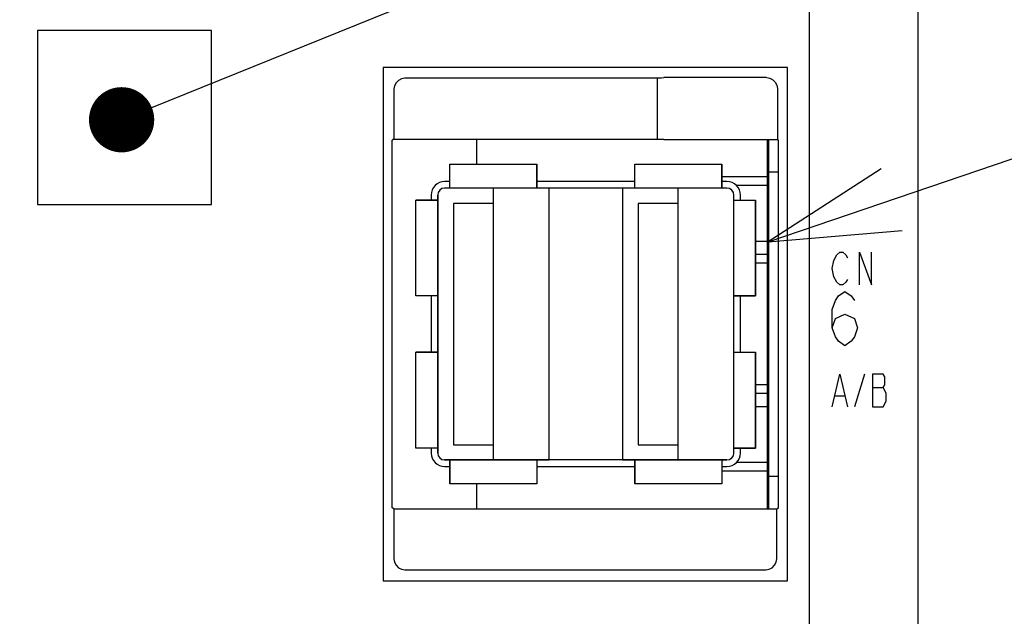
# Model space of a CAD drawing. Extents: x 97 to 1223, y 94 to 848.
# Tile 27 of 40: x 729 to 774, y 606 to 633. Entities that reach past the tile are written whole.
import ezdxf

# ---------------------------------------------------------------- set-up
doc = ezdxf.new("R2010")
doc.units = 0
doc.header["$LTSCALE"] = 69.3
doc.layers.get('0').update_dxf_attribs({"linetype": 'CONTINUOUS'})
for name, color, linetype in [('ALL_AXIS', 7, 'CONTINUOUS'), ('ALL_CURVE', 7, 'CONTINUOUS'), ('ALL_DIM', 7, 'CONTINUOUS'), ('ALL_FEATURES', 7, 'CONTINUOUS'), ('ALL_NOTE', 7, 'CONTINUOUS')]:
    doc.layers.add(name, color=color, linetype=linetype)
doc.dimstyles.get("Standard").update_dxf_attribs({"dimtxt": 2.5, "dimasz": 2.5, "dimexe": 1.25, "dimexo": 0.625, "dimtad": 1, "dimcen": 2.5, "dimazin": 3, "dimtfac": 1, "dimtmove": 0, "dimatfit": 3})

# ---------------------------------------------------------------- blocks, each defined once
blk = doc.blocks.new('_OPEN')
at = {"color": 0, "linetype": 'BYBLOCK'}
for p, q in [((0, 0), (-1, 0.25)), ((-1, -0.25), (0, 0)), ((-1, 0), (0, 0))]:
    blk.add_line(p, q, dxfattribs=at)
blk = doc.blocks.new('*D15')
at = {"layer": 'ALL_DIM', "color": 2, "linetype": 'CONTINUOUS'}
for p, q in [((657.3, 640.412), (657.3, 333.5)), ((772.7, 402.2), (772.7, 333.5)), ((657.3, 336.5), (715, 336.5)), ((772.7, 336.5), (715, 336.5))]:
    blk.add_line(p, q, dxfattribs=at)
at = {"layer": 'ALL_DIM', "color": 2, "linetype": 'CONTINUOUS', "xscale": 6, "yscale": 6, "zscale": 6, "rotation": 180}
blk.add_blockref('_OPEN', (657.3, 336.5), dxfattribs=at)
at = {"layer": 'ALL_DIM', "color": 2, "linetype": 'CONTINUOUS', "xscale": 6, "yscale": 6, "zscale": 6}
blk.add_blockref('_OPEN', (772.7, 336.5), dxfattribs=at)

msp = doc.modelspace()

# ---------------------------------------------------------------- linework, layer by layer
at = {"color": 7, "linetype": 'CONTINUOUS'}
for p, q in [((763.1, 626.27), (760.97, 626.27)), ((763.1, 625.87), (761.647, 625.87)), ((763.1, 623.3), (762.53, 623.3)), ((763.1, 622.7), (762.53, 622.7)), ((763.1, 616.3), (762.53, 616.3)), ((763.1, 615.7), (762.53, 615.7)), ((763.1, 613.13), (761.647, 613.13)), ((763.1, 612.73), (760.97, 612.73))]:
    msp.add_line(p, q, dxfattribs=at)
at = {"layer": 'ALL_AXIS', "color": 7, "linetype": 'CONTINUOUS'}
for p, q in [((770, 493.3), (770, 634.388)), ((763.1, 611), (763.1, 627.983)), ((763.1, 626.5), (763.586, 626.5)), ((748.47, 626.05), (748.23, 626.05)), ((756.97, 626.05), (752.47, 626.05)), ((761.21, 626.05), (760.97, 626.05)), ((747.61, 625.43), (747.61, 625.2)), ((761.83, 625.2), (761.83, 625.43)), ((747.61, 620.8), (747.61, 618.2)), ((761.83, 618.2), (761.83, 620.8)), ((747.61, 613.8), (747.61, 613.57)), ((761.83, 613.57), (761.83, 613.8)), ((748.23, 612.95), (748.47, 612.95)), ((752.47, 612.95), (756.97, 612.95)), ((760.97, 612.95), (761.21, 612.95)), ((763.1, 612.5), (763.586, 612.5))]:
    msp.add_line(p, q, dxfattribs=at)
for centre, start, end in [((748.23, 625.43), 90, 180), ((761.21, 625.43), 0, 90), ((748.23, 613.57), 180, 270), ((761.21, 613.57), 270, 360)]:
    msp.add_arc(centre, 0.62, start, end, dxfattribs=at)
at = {"layer": 'ALL_CURVE', "color": 40, "linetype": 'CONTINUOUS'}
for p, q in [((748.47, 625.75), (748.47, 626.85)), ((748.47, 626.85), (752.47, 626.85)), ((752.47, 625.75), (752.47, 626.85)), ((756.97, 625.75), (756.97, 626.85)), ((756.97, 626.85), (760.97, 626.85)), ((760.97, 625.75), (760.97, 626.85)), ((747.91, 613.57), (747.91, 625.43)), ((761.21, 625.75), (748.23, 625.75)), ((750.47, 613.25), (750.47, 625.75)), ((758.97, 613.25), (758.97, 625.75)), ((761.53, 613.57), (761.53, 625.43)), ((746.91, 620.8), (746.91, 625.2)), ((747.91, 625.2), (746.91, 625.2)), ((761.53, 625.2), (762.53, 625.2)), ((762.53, 620.8), (762.53, 625.2)), ((747.91, 620.8), (746.91, 620.8)), ((761.53, 620.8), (762.53, 620.8)), ((746.91, 613.8), (746.91, 618.2)), ((747.91, 618.2), (746.91, 618.2)), ((761.53, 618.2), (762.53, 618.2)), ((762.53, 613.8), (762.53, 618.2)), ((747.91, 613.8), (746.91, 613.8)), ((761.53, 613.8), (762.53, 613.8)), ((761.21, 613.25), (748.23, 613.25)), ((748.47, 613.25), (748.47, 612.15)), ((752.47, 613.25), (752.47, 612.15)), ((756.97, 613.25), (756.97, 612.15)), ((760.97, 613.25), (760.97, 612.15)), ((752.47, 612.15), (748.47, 612.15)), ((760.97, 612.15), (756.97, 612.15))]:
    msp.add_line(p, q, dxfattribs=at)
at = {"layer": 'ALL_CURVE', "color": 4, "linetype": 'CONTINUOUS'}
for p, q in [((766.125, 622.425), (766.264, 622.675)), ((766.264, 622.675), (766.403, 622.8)), ((766.403, 622.8), (766.543, 622.8)), ((766.543, 622.8), (766.682, 622.675)), ((766.682, 622.675), (766.752, 622.55)), ((767.309, 621.3), (767.309, 622.8)), ((767.309, 622.8), (767.866, 621.3)), ((767.866, 621.3), (767.866, 622.8)), ((766.055, 622.05), (766.125, 622.425)), ((766.125, 621.675), (766.055, 622.05)), ((766.264, 621.425), (766.125, 621.675)), ((766.403, 621.3), (766.264, 621.425)), ((766.543, 621.3), (766.403, 621.3)), ((766.682, 621.425), (766.543, 621.3)), ((766.752, 621.55), (766.682, 621.425)), ((766.2, 620.583), (766.345, 620.792)), ((766.345, 620.792), (766.636, 621)), ((766.636, 621), (766.926, 620.792)), ((766.926, 620.792), (767.071, 620.583)), ((766.055, 620.167), (766.2, 620.583)), ((766.055, 619.333), (766.055, 620.167)), ((766.2, 619.75), (766.636, 619.958)), ((766.636, 619.958), (767.071, 619.75)), ((766.055, 619.333), (766.2, 619.75)), ((767.071, 619.75), (767.216, 619.333)), ((766.2, 618.917), (766.055, 619.333)), ((767.216, 619.333), (767.071, 618.917)), ((766.345, 618.708), (766.2, 618.917)), ((766.636, 618.5), (766.345, 618.708)), ((766.926, 618.708), (766.636, 618.5)), ((767.071, 618.917), (766.926, 618.708)), ((766.055, 615.7), (766.403, 617.2)), ((766.403, 617.2), (766.752, 615.7)), ((767.541, 617.2), (767.077, 615.7)), ((767.912, 617.2), (767.912, 615.7)), ((768.4, 617.2), (767.912, 617.2)), ((768.469, 617.075), (768.4, 617.2)), ((768.4, 616.575), (768.469, 616.7)), ((768.469, 616.7), (768.469, 617.075)), ((767.912, 616.575), (768.4, 616.575)), ((768.539, 616.325), (768.4, 616.575)), ((768.539, 615.95), (768.539, 616.325)), ((766.195, 616.2), (766.612, 616.2)), ((768.4, 615.7), (768.539, 615.95)), ((767.912, 615.7), (768.4, 615.7))]:
    msp.add_line(p, q, dxfattribs=at)
at = {"layer": 'ALL_CURVE', "color": 40, "linetype": 'CONTINUOUS'}
for centre, start, end in [((748.23, 625.43), 90, 180), ((761.21, 625.43), 0, 90), ((748.23, 613.57), 180, 270), ((761.21, 613.57), 270, 360)]:
    msp.add_arc(centre, 0.32, start, end, dxfattribs=at)
at = {"layer": 'ALL_FEATURES', "color": 7, "linetype": 'CONTINUOUS'}
for p, q in [((765, 604.783), (765, 634.318)), ((729.5, 633), (729.5, 625)), ((737.5, 633), (729.5, 633)), ((737.5, 625), (737.5, 633)), ((745.4, 631.3), (745.4, 607.7)), ((764, 631.3), (745.4, 631.3)), ((764, 607.7), (764, 631.3)), ((758, 630.8), (746.399, 630.8)), ((758, 630.8), (758.007, 630.812)), ((758, 630.8), (758, 628)), ((763.029, 630.829), (758.307, 630.829)), ((745.9, 630.301), (745.9, 628)), ((763.529, 630.329), (763.529, 627.983)), ((745.9, 628), (745.814, 627.948)), ((745.814, 611.052), (745.814, 627.948)), ((745.9, 628), (758, 628)), ((749.7, 628), (749.7, 626.85)), ((758.007, 627.993), (758, 628)), ((758.307, 627.983), (763.529, 627.983)), ((763.529, 627.983), (763.586, 627.948)), ((763.586, 611.052), (763.586, 627.948)), ((748.47, 625.75), (748.47, 626.85)), ((748.47, 626.85), (752.47, 626.85)), ((752.47, 626.85), (752.47, 625.75)), ((756.97, 625.75), (756.97, 626.85)), ((756.97, 626.85), (760.97, 626.85)), ((760.97, 626.85), (760.97, 625.75)), ((747.91, 625.43), (747.91, 613.57)), ((753.03, 625.75), (748.23, 625.75)), ((753.03, 613.25), (753.03, 625.75)), ((756.41, 625.75), (756.41, 613.25)), ((761.21, 625.75), (756.41, 625.75)), ((761.53, 613.57), (761.53, 625.43)), ((729.5, 625), (737.5, 625)), ((746.91, 620.8), (746.91, 625.2)), ((746.91, 625.2), (747.91, 625.2)), ((748.63, 625.05), (748.63, 613.95)), ((750.47, 625.05), (748.63, 625.05)), ((750.47, 613.95), (750.47, 625.05)), ((757.13, 625.05), (757.13, 613.95)), ((758.97, 625.05), (757.13, 625.05)), ((758.97, 613.95), (758.97, 625.05)), ((761.53, 625.2), (762.53, 625.2)), ((762.53, 625.2), (762.53, 620.8)), ((763.1, 622.3), (762.53, 622.3)), ((747.91, 620.8), (746.91, 620.8)), ((762.53, 620.8), (761.53, 620.8)), ((746.91, 613.8), (746.91, 618.2)), ((746.91, 618.2), (747.91, 618.2)), ((761.53, 618.2), (762.53, 618.2)), ((762.53, 618.2), (762.53, 613.8)), ((763.1, 616.7), (762.53, 616.7)), ((747.91, 613.8), (746.91, 613.8)), ((748.63, 613.95), (750.47, 613.95)), ((757.13, 613.95), (758.97, 613.95)), ((762.53, 613.8), (761.53, 613.8)), ((748.23, 613.25), (753.03, 613.25)), ((748.47, 612.15), (748.47, 613.25)), ((752.47, 613.25), (752.47, 612.15)), ((756.41, 613.25), (761.21, 613.25)), ((756.97, 612.15), (756.97, 613.25)), ((760.97, 613.25), (760.97, 612.15)), ((752.47, 612.15), (748.47, 612.15)), ((749.7, 612.15), (749.7, 611)), ((760.97, 612.15), (756.97, 612.15)), ((745.9, 611), (745.814, 611.052)), ((745.9, 611), (745.9, 608.699)), ((745.9, 611), (763.5, 611)), ((763.5, 611), (763.586, 611.052)), ((763.5, 608.699), (763.5, 611)), ((746.399, 608.2), (763.001, 608.2)), ((745.4, 607.7), (764, 607.7))]:
    msp.add_line(p, q, dxfattribs=at)
for points in [[(746.399, 630.8), (746.245, 630.776), (746.106, 630.705), (745.995, 630.594), (745.924, 630.455), (745.9, 630.301)], [(758.007, 630.812), (758.033, 630.818), (758.099, 630.824), (758.195, 630.827), (758.307, 630.829)], [(763.029, 630.829), (763.184, 630.804), (763.323, 630.733), (763.433, 630.623), (763.504, 630.484), (763.529, 630.329)], [(758.307, 627.983), (758.195, 627.983), (758.099, 627.985), (758.033, 627.989), (758.007, 627.993)], [(745.9, 608.699), (745.924, 608.545), (745.995, 608.406), (746.106, 608.295), (746.245, 608.224), (746.399, 608.2)], [(763.001, 608.2), (763.155, 608.224), (763.294, 608.295), (763.405, 608.406), (763.476, 608.545), (763.5, 608.699)]]:
    msp.add_lwpolyline(points, dxfattribs=at)
at = {"layer": 'ALL_FEATURES', "color": 1, "linetype": 'CONTINUOUS', "const_width": 0.126}
msp.add_lwpolyline([(763.1, 611), (763.1, 627.983)], dxfattribs=at)
at = {"layer": 'ALL_FEATURES', "color": 7, "linetype": 'CONTINUOUS'}
for centre, start, end in [((748.23, 625.43), 90, 180), ((761.21, 625.43), 0, 90), ((748.23, 613.57), 180, 270), ((761.21, 613.57), 270, 360)]:
    msp.add_arc(centre, 0.32, start, end, dxfattribs=at)
at = {"layer": 'ALL_NOTE', "color": 2, "linetype": 'CONTINUOUS'}
for p, q in [((734.765, 629.456), (787.7, 650.883)), ((763.1, 623.285), (787.7, 631.642))]:
    msp.add_line(p, q, dxfattribs=at)
at = {"layer": 'ALL_NOTE', "color": 2, "linetype": 'CONTINUOUS', "const_width": 1.5}
msp.add_lwpolyline([(732.624, 628.893, 1), (734.124, 628.893, 1)], format="xyb", close=True, dxfattribs=at)
at = {"layer": 'ALL_NOTE', "color": 2, "linetype": 'CONTINUOUS'}
msp.add_lwpolyline([(768.299, 626.635), (763.1, 623.285), (769.264, 623.794)], dxfattribs=at)

# ---------------------------------------------------------------- dimensions: what is measured, and where the dimension line sits
at = {"layer": 'ALL_DIM', "color": 2, "linetype": 'CONTINUOUS'}
dim = msp.add_linear_dim(base=(657.3, 336.5), p1=(772.7, 402.2), p2=(657.3, 640.412), angle=180, dimstyle='Standard', dxfattribs=at)
dim.commit()
dim.dimension.update_dxf_attribs({"geometry": '*D15', "text_midpoint": (702.616, 338.9), "dimtype": 128})

doc.saveas('drawing.dxf')
